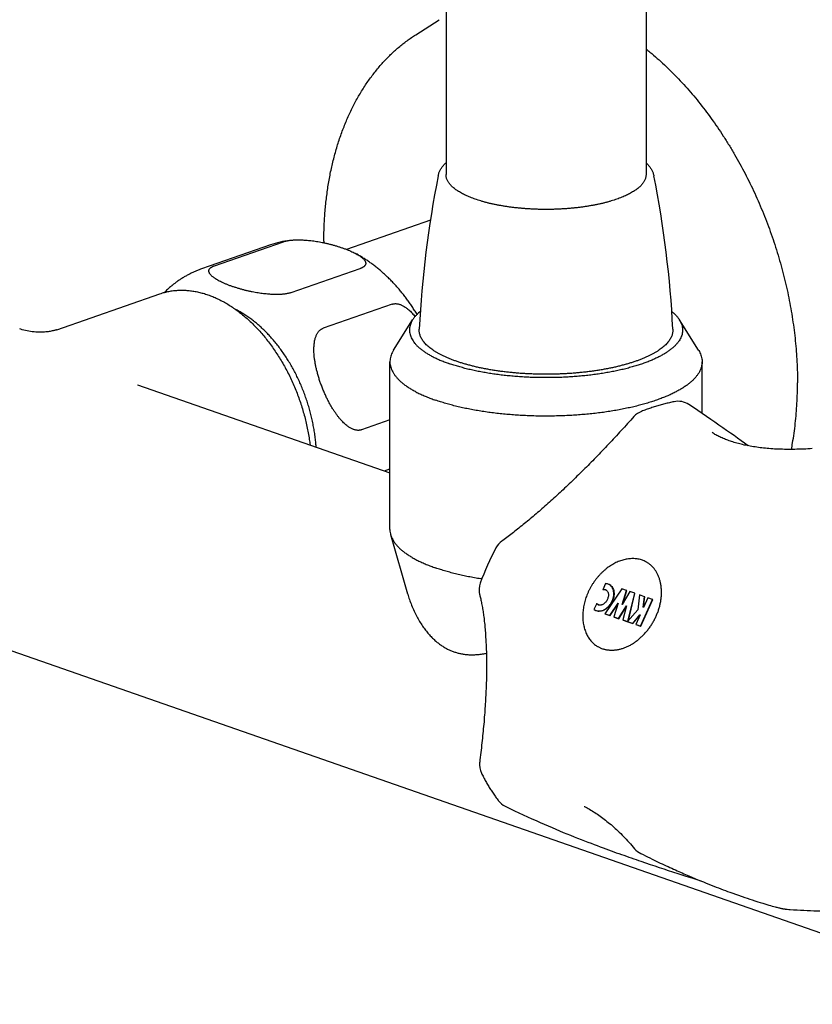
# Model space of a CAD drawing. Header units: millimetres. Extents: x 117 to 1320, y -43 to 1845.
# Tile 7 of 106: x 387 to 468, y -42 to 59. Entities that reach past the tile are written whole.
import ezdxf

# ---------------------------------------------------------------- set-up
doc = ezdxf.new("R2010")
doc.units = ezdxf.units.MM
doc.header["$LTSCALE"] = 65.395
doc.layers.get('0').update_dxf_attribs({"linetype": 'CONTINUOUS'})

msp = doc.modelspace()

# ---------------------------------------------------------------- linework, layer by layer
at = {"color": 7, "linetype": 'Continuous'}
for p, q in [((430.74, 291.47), (430.74, 42.86)), ((451.24, 291.47), (451.24, 42.86)), ((427.63, 57.19), (430.04, 58.73)), ((429.13, 38.18), (420.53, 35.19)), ((412.74, 35.65), (405.67, 33.18)), ((407, 33.51), (414.07, 35.97)), ((414.87, 30.76), (421.94, 33.23)), ((390.85, 26.96), (401.4, 30.64)), ((425.22, 29.57), (418.15, 27.11)), ((425.36, 24.87), (427.31, 27.97)), ((456.61, 24.87), (454.66, 27.97)), ((424.99, 6.49), (424.99, 23.68)), ((456.99, 18.37), (456.99, 23.68)), ((399.13, 21.31), (399.13, 21.32)), ((399.13, 21.31), (424.99, 12.3)), ((424.99, 17.71), (422.09, 16.7)), ((458, 16.42), (458.02, 16.41)), ((461.71, 15.06), (461.34, 15.32)), ((424.43, 12.49), (424.99, 12.69)), ((426.81, -0.13), (425.07, 5.93)), ((447.08, 0.93), (446.8, 0.31)), ((446.83, 0.29), (446.8, 0.31)), ((448.74, 0.4), (447.02, -2.15)), ((449.23, 0.23), (448.74, 0.4)), ((448.8, -1.2), (449.23, 0.23)), ((449.59, 0.11), (448.8, -1.2)), ((448.87, -1.09), (449.26, 0.22)), ((449.26, 0.22), (449.23, 0.23)), ((450.08, -0.06), (449.59, 0.11)), ((449.4, -2.82), (450.08, -0.06)), ((449.43, -2.84), (450.1, -0.08)), ((450.1, -0.08), (450.08, -0.06)), ((450.56, -0.23), (450.38, -1.74)), ((451.08, -0.41), (450.56, -0.23)), ((450.68, -3.42), (451.89, -0.7)), ((450.71, -3.44), (451.92, -0.71)), ((450.95, -1.49), (451.08, -0.41)), ((451.41, -0.53), (450.97, -1.5)), ((450.98, -1.48), (451.11, -0.43)), ((451.11, -0.43), (451.08, -0.41)), ((451.89, -0.7), (451.41, -0.53)), ((451.92, -0.71), (451.89, -0.7)), ((446.18, -1.09), (445.9, -1.72)), ((446.21, -1.11), (446.18, -1.09)), ((447.52, -2.32), (448.37, -1.06)), ((447.55, -2.34), (448.34, -1.16)), ((448.37, -1.06), (447.95, -2.47)), ((448.43, -2.64), (449.22, -1.35)), ((448.46, -2.66), (449.19, -1.46)), ((449.22, -1.35), (448.87, -2.79)), ((450.38, -1.74), (449.34, -2.96)), ((450.97, -1.5), (450.95, -1.49)), ((447.02, -2.15), (447.52, -2.32)), ((447.05, -2.17), (447.02, -2.15)), ((447.05, -2.17), (447.55, -2.34)), ((447.55, -2.34), (447.52, -2.32)), ((447.95, -2.47), (448.43, -2.64)), ((447.98, -2.49), (447.95, -2.47)), ((447.98, -2.49), (448.46, -2.66)), ((448.46, -2.66), (448.43, -2.64)), ((448.87, -2.79), (449.34, -2.96)), ((448.9, -2.81), (448.87, -2.79)), ((448.9, -2.81), (449.37, -2.98)), ((449.34, -2.96), (449.4, -2.82)), ((449.34, -2.96), (449.87, -3.14)), ((449.37, -2.98), (449.34, -2.96)), ((449.37, -2.98), (449.34, -2.96)), ((449.37, -2.98), (449.89, -3.16)), ((449.43, -2.84), (449.4, -2.82)), ((449.41, -2.88), (449.43, -2.84)), ((449.87, -3.14), (450.6, -2.27)), ((449.89, -3.16), (450.61, -2.31)), ((450.63, -2.28), (450.19, -3.26)), ((450.6, -2.27), (450.63, -2.28)), ((450.62, -2.29), (450.6, -2.27)), ((449.89, -3.16), (449.87, -3.14)), ((450.19, -3.26), (450.68, -3.42)), ((450.22, -3.27), (450.19, -3.26)), ((450.22, -3.27), (450.71, -3.44)), ((450.71, -3.44), (450.68, -3.42)), ((381.96, -4.47), (490.14, -42.18)), ((451.19, -27.68), (451.67, -27.85)), ((451.67, -27.85), (452.14, -28)), ((452.14, -28), (452.6, -28.16)), ((452.6, -28.16), (453.06, -28.31)), ((453.06, -28.31), (453.5, -28.46)), ((453.5, -28.46), (453.94, -28.6)), ((453.94, -28.6), (454.59, -28.81)), ((454.59, -28.81), (455.22, -29.01)), ((455.22, -29.01), (456.02, -29.27)), ((455.93, -29.15), (456.24, -29.28)), ((456.02, -29.27), (456.84, -29.53)), ((456.24, -29.28), (456.54, -29.41)), ((456.54, -29.41), (456.83, -29.53)), ((456.83, -29.53), (457.12, -29.64)), ((457.12, -29.64), (457.4, -29.76)), ((457.4, -29.76), (457.67, -29.86)), ((457.67, -29.86), (457.93, -29.97)), ((457.93, -29.97), (458.18, -30.07)), ((458.18, -30.07), (458.43, -30.17)), ((458.43, -30.17), (458.68, -30.26)), ((458.68, -30.26), (458.91, -30.35)), ((458.91, -30.35), (459.15, -30.44)), ((459.15, -30.44), (459.37, -30.52)), ((459.37, -30.52), (459.59, -30.61)), ((459.59, -30.61), (459.81, -30.69)), ((459.81, -30.69), (460.12, -30.8)), ((460.12, -30.8), (460.42, -30.91)), ((460.42, -30.91), (460.71, -31.01)), ((460.71, -31.01), (461, -31.11)), ((461.36, -31.23), (461.62, -31.32)), ((461.62, -31.32), (461.86, -31.4)), ((461.86, -31.4), (462.1, -31.48)), ((462.1, -31.48), (462.4, -31.58)), ((462.4, -31.58), (462.69, -31.67)), ((462.69, -31.67), (462.95, -31.75)), ((462.95, -31.75), (463.2, -31.82)), ((463.2, -31.82), (463.42, -31.89)), ((463.42, -31.89), (463.63, -31.96)), ((463.63, -31.96), (463.83, -32.01)), ((463.83, -32.01), (464.01, -32.06)), ((464.01, -32.06), (464.18, -32.11)), ((464.18, -32.11), (464.33, -32.15)), ((464.33, -32.15), (464.47, -32.19)), ((464.47, -32.19), (464.57, -32.21)), ((464.57, -32.21), (464.66, -32.24)), ((464.66, -32.24), (464.75, -32.26)), ((464.75, -32.26), (464.84, -32.28)), ((464.84, -32.28), (464.92, -32.3)), ((464.92, -32.3), (464.99, -32.32)), ((464.99, -32.32), (465.06, -32.33)), ((465.06, -32.33), (465.12, -32.35)), ((465.12, -32.35), (465.16, -32.35)), ((465.16, -32.35), (465.2, -32.36)), ((465.2, -32.36), (465.24, -32.37)), ((465.24, -32.37), (465.27, -32.38)), ((465.27, -32.38), (465.31, -32.38)), ((465.31, -32.38), (465.34, -32.39)), ((465.34, -32.39), (465.38, -32.4)), ((465.38, -32.4), (465.41, -32.4)), ((465.41, -32.4), (465.44, -32.41)), ((465.44, -32.41), (465.48, -32.41)), ((465.48, -32.41), (465.51, -32.42))]:
    msp.add_line(p, q, dxfattribs=at)
for points in [[(390.85, 26.96), (390.81, 26.94), (390.75, 26.92), (390.69, 26.91), (390.62, 26.89), (390.54, 26.87), (390.46, 26.85), (390.37, 26.83), (390.28, 26.81), (390.18, 26.79), (390.07, 26.77), (389.96, 26.75), (389.84, 26.74), (389.72, 26.73), (389.59, 26.72), (389.45, 26.71), (389.31, 26.7), (389.16, 26.7), (389.01, 26.7), (388.85, 26.71), (388.68, 26.72), (388.51, 26.73), (388.33, 26.75), (388.15, 26.77), (387.97, 26.8), (387.8, 26.84), (387.62, 26.88), (387.46, 26.92), (387.31, 26.96), (387.17, 27.01), (387.04, 27.05)], [(461.34, 15.32), (460.99, 15.58), (460.62, 15.84), (460.26, 16.1), (459.88, 16.36), (459.49, 16.64), (459.1, 16.91), (458.7, 17.19), (458.29, 17.47), (457.87, 17.76), (457.44, 18.06), (457, 18.36), (456.55, 18.66), (456.09, 18.97), (455.62, 19.29)], [(450, 18.06), (449.68, 17.7), (449.52, 17.52), (449.35, 17.34), (449.19, 17.16), (449.02, 16.98), (448.86, 16.8), (448.7, 16.62), (448.53, 16.45), (448.37, 16.27), (448.21, 16.09), (448.04, 15.92), (447.88, 15.74), (447.72, 15.57), (447.56, 15.39), (447.39, 15.22), (447.23, 15.05), (447.07, 14.88), (446.9, 14.71), (446.74, 14.54), (446.58, 14.37), (446.42, 14.2), (446.26, 14.03), (446.09, 13.87), (445.93, 13.7), (445.77, 13.53), (445.61, 13.37), (445.45, 13.21), (445.29, 13.04), (445.12, 12.88), (444.96, 12.72), (444.8, 12.56), (444.64, 12.4), (444.48, 12.24), (444.32, 12.09), (444.16, 11.93), (444, 11.77), (443.84, 11.62), (443.69, 11.47), (443.53, 11.31), (443.37, 11.16), (443.21, 11.01), (443.05, 10.86), (442.89, 10.71), (442.74, 10.56), (442.58, 10.42), (442.42, 10.27), (442.27, 10.13), (442.11, 9.98), (441.95, 9.84), (441.8, 9.7), (441.64, 9.56), (441.49, 9.42), (441.33, 9.28), (441.18, 9.14), (441.03, 9), (440.87, 8.87), (440.72, 8.73), (440.57, 8.6), (440.42, 8.47), (440.27, 8.34), (440.12, 8.21), (439.97, 8.08), (439.82, 7.95), (439.67, 7.83), (439.52, 7.7), (439.37, 7.58), (439.22, 7.45), (439.08, 7.33), (438.93, 7.21), (438.79, 7.09), (438.64, 6.98), (438.5, 6.86), (438.35, 6.74), (438.21, 6.63), (438.07, 6.52), (437.93, 6.41), (437.79, 6.3), (437.65, 6.19), (437.51, 6.08), (437.37, 5.97), (437.24, 5.87), (437.1, 5.77), (436.97, 5.67), (436.83, 5.57), (436.7, 5.47), (436.57, 5.37), (436.45, 5.28)], [(468.28, 14.77), (468.06, 14.75), (467.83, 14.74), (467.6, 14.73), (467.37, 14.72), (467.14, 14.71), (466.92, 14.7), (466.7, 14.7), (466.48, 14.69), (466.26, 14.69), (466.05, 14.69), (465.84, 14.69), (465.63, 14.69), (465.42, 14.69), (465.21, 14.7), (465.01, 14.7), (464.81, 14.71), (464.61, 14.72), (464.42, 14.73), (464.22, 14.74), (464.03, 14.76), (463.84, 14.77), (463.66, 14.79), (463.47, 14.8), (463.29, 14.82), (463.11, 14.84), (462.94, 14.86), (462.76, 14.89), (462.59, 14.91), (462.42, 14.94), (462.25, 14.96), (462.09, 14.99), (461.92, 15.02), (461.76, 15.05), (461.6, 15.08), (461.45, 15.11), (461.29, 15.14), (461.14, 15.18), (460.99, 15.21), (460.85, 15.25), (460.7, 15.29), (460.56, 15.33), (460.42, 15.37), (460.28, 15.41), (460.15, 15.45), (460.01, 15.49), (459.88, 15.53), (459.76, 15.58), (459.63, 15.62), (459.51, 15.67), (459.39, 15.72), (459.27, 15.77), (459.15, 15.81), (459.04, 15.86), (458.92, 15.91), (458.81, 15.97), (458.71, 16.02), (458.6, 16.07), (458.5, 16.12), (458.4, 16.18), (458.3, 16.23), (458.21, 16.29), (458.11, 16.35), (458.02, 16.41)], [(434.19, -0.21), (434.21, -0.31), (434.24, -0.41), (434.26, -0.52), (434.29, -0.64), (434.32, -0.75), (434.34, -0.87), (434.37, -0.99), (434.39, -1.11), (434.41, -1.24), (434.44, -1.37), (434.46, -1.5), (434.48, -1.63), (434.5, -1.77), (434.53, -1.91), (434.55, -2.05), (434.57, -2.19), (434.59, -2.33), (434.61, -2.48), (434.63, -2.63), (434.64, -2.78), (434.66, -2.94), (434.68, -3.09), (434.7, -3.25), (434.71, -3.41), (434.73, -3.57), (434.74, -3.74), (434.76, -3.9), (434.77, -4.07), (434.78, -4.24), (434.79, -4.41), (434.8, -4.58), (434.82, -4.76), (434.82, -4.93), (434.83, -5.11), (434.84, -5.29), (434.85, -5.47), (434.86, -5.66), (434.86, -5.84), (434.87, -6.03), (434.87, -6.22), (434.88, -6.4), (434.88, -6.6), (434.89, -6.79), (434.89, -6.98), (434.89, -7.18), (434.89, -7.38), (434.89, -7.57), (434.89, -7.78), (434.89, -7.98), (434.88, -8.18), (434.88, -8.38), (434.88, -8.59), (434.87, -8.8), (434.87, -9.01), (434.86, -9.22), (434.85, -9.43), (434.85, -9.64), (434.84, -9.86), (434.83, -10.07), (434.82, -10.29), (434.81, -10.51), (434.8, -10.73), (434.79, -10.95), (434.77, -11.17), (434.76, -11.4), (434.75, -11.62), (434.73, -11.85), (434.72, -12.07), (434.7, -12.3), (434.68, -12.53), (434.66, -12.76), (434.64, -13), (434.63, -13.23), (434.6, -13.46), (434.58, -13.7), (434.56, -13.94), (434.54, -14.18), (434.52, -14.42), (434.49, -14.66), (434.47, -14.9), (434.44, -15.14), (434.42, -15.39), (434.39, -15.63), (434.36, -15.88), (434.33, -16.12), (434.31, -16.37), (434.28, -16.62), (434.25, -16.87), (434.21, -17.12), (434.19, -17.36)], [(436.81, -21.89), (437.28, -22.12), (437.75, -22.34), (438.21, -22.56), (438.66, -22.77), (439.1, -22.98), (439.54, -23.17), (439.97, -23.36), (440.39, -23.55), (440.8, -23.73), (441.2, -23.9), (441.6, -24.07), (441.99, -24.24), (442.38, -24.4), (442.76, -24.56), (443.13, -24.71), (443.5, -24.86), (443.87, -25), (444.23, -25.15), (444.58, -25.29), (444.93, -25.42), (445.27, -25.56), (445.61, -25.68), (445.93, -25.8), (446.24, -25.92), (446.54, -26.03), (446.83, -26.14), (447.11, -26.25), (447.39, -26.35), (447.66, -26.45), (447.93, -26.54), (448.19, -26.64), (448.45, -26.73), (448.71, -26.82), (448.96, -26.91), (449.22, -27), (449.47, -27.09), (449.72, -27.18), (449.97, -27.27), (450.22, -27.35), (450.46, -27.44), (450.71, -27.52), (451.19, -27.68)], [(444.91, -21.9), (444.92, -21.9), (445.06, -21.97), (445.19, -22.04), (445.32, -22.12), (445.46, -22.19), (445.59, -22.27), (445.72, -22.35), (445.86, -22.44), (445.99, -22.52), (446.13, -22.61), (446.26, -22.71), (446.4, -22.8), (446.54, -22.9), (446.67, -23), (446.81, -23.1), (446.95, -23.21), (447.09, -23.31), (447.23, -23.43), (447.37, -23.54), (447.51, -23.66), (447.65, -23.77), (447.79, -23.9), (447.93, -24.02), (448.07, -24.15), (448.21, -24.28), (448.35, -24.41), (448.49, -24.55), (448.64, -24.69), (448.78, -24.83), (448.92, -24.98), (449.07, -25.12), (449.21, -25.27), (449.35, -25.43), (449.5, -25.59), (449.64, -25.75), (449.79, -25.91), (449.93, -26.08), (450.07, -26.23)], [(450.7, -26.73), (450.93, -26.84), (451.17, -26.96), (451.4, -27.07), (451.62, -27.18), (451.85, -27.29), (452.07, -27.4), (452.28, -27.5), (452.49, -27.6), (452.7, -27.7), (452.9, -27.79), (453.11, -27.89), (453.3, -27.98), (453.5, -28.07), (453.69, -28.16), (453.88, -28.24), (454.06, -28.33), (454.25, -28.41), (454.43, -28.49), (454.6, -28.57), (454.78, -28.65), (454.95, -28.72), (455.12, -28.8), (455.29, -28.87), (455.45, -28.94), (455.61, -29.01), (455.93, -29.15)], [(461, -31.11), (461.09, -31.14), (461.36, -31.23)], [(465.51, -32.42), (465.52, -32.42), (465.54, -32.42), (465.56, -32.42), (465.57, -32.43), (465.59, -32.43), (465.61, -32.43), (465.63, -32.43), (465.64, -32.43), (465.66, -32.44), (465.68, -32.44), (465.69, -32.44), (465.71, -32.44)]]:
    msp.add_lwpolyline(points, dxfattribs=at)
for centre, radius, start, end in [((534.6, 21.8), 106.73, 168.6856, 177.2088), ((347.38, 21.8), 106.73, 2.7912, 11.3144), ((415.99, 26.31), 9.88, 97.266, 109.2013), ((457.39, 36.03), 39.18, 180.0001, 180.2372), ((454.51, 17.62), 2, 56.4631, 101.587), ((451.49, 16.72), 2, 111.1362, 138.1311), ((437.63, 3.67), 2, 126.2203, 152.4925), ((464.64, -10.41), 32.46, 152.4763, 159.438), ((449.95, 0.73), 2.76, 60.2978, 60.995), ((436.12, 0.29), 2, 159.4591, 194.4627), ((446.98, -0.08), 0.388, 63.1901, 66.7569), ((446.39, -1.09), 0.793, 232.0203, 239.8602), ((446.54, -0.91), 0.388, 233.2918, 236.8828), ((446.52, -0.89), 0.389, 239.8926, 243.9943), ((447.71, -3.15), 2.76, 238.8145, 239.5086), ((436.17, -17.61), 2, 172.8128, 206.0144), ((437.69, -20.09), 2, 217.2405, 243.7755), ((451.59, -24.94), 2, 220.3842, 243.5191)]:
    msp.add_arc(centre, radius, start, end, dxfattribs=at)
for points, knots in [([(418.22, 36.03), (418.22, 36.27), (418.22, 36.76), (418.24, 37.49), (418.28, 38.22), (418.33, 38.94), (418.39, 39.66), (418.47, 40.37), (418.56, 41.07), (418.66, 41.76), (418.78, 42.45), (418.91, 43.13), (419.06, 43.8), (419.22, 44.46), (419.39, 45.11), (419.58, 45.75), (419.78, 46.38), (419.99, 47), (420.22, 47.61), (420.46, 48.21), (420.71, 48.8), (420.98, 49.37), (421.25, 49.93), (421.54, 50.48), (421.84, 51.01), (422.16, 51.53), (422.48, 52.04), (422.82, 52.53), (423.17, 53), (423.53, 53.46), (423.89, 53.91), (424.27, 54.34), (424.66, 54.75), (425.06, 55.15), (425.46, 55.53), (425.88, 55.9), (426.3, 56.24), (426.74, 56.57), (427.18, 56.89), (427.48, 57.09), (427.63, 57.19)], [0, 0, 0, 0, 0.736245, 1.468203, 2.195291, 2.917891, 3.635451, 4.348263, 5.055749, 5.758162, 6.455018, 7.146524, 7.832275, 8.512413, 9.186641, 9.855022, 10.517382, 11.17369, 11.823915, 12.467918, 13.105831, 13.737394, 14.362922, 14.98202, 15.595208, 16.201947, 16.802979, 17.397616, 17.986747, 18.56979, 19.147509, 19.719593, 20.286601, 20.84853, 21.405729, 21.958488, 22.506973, 23.051742, 23.592814, 24.130894, 24.130894, 24.130894, 24.130894]), ([(451.24, 55.74), (451.37, 55.63), (451.76, 55.31), (452.39, 54.77), (453.13, 54.09), (453.86, 53.39), (454.57, 52.66), (455.28, 51.9), (455.96, 51.11), (456.64, 50.3), (457.29, 49.46), (457.93, 48.6), (458.56, 47.71), (459.16, 46.8), (459.75, 45.87), (460.32, 44.92), (460.86, 43.95), (461.39, 42.97), (461.89, 41.97), (462.38, 40.95), (462.84, 39.92), (463.27, 38.87), (463.69, 37.82), (464.07, 36.75), (464.44, 35.68), (464.78, 34.6), (465.09, 33.51), (465.38, 32.42), (465.64, 31.32), (465.87, 30.22), (466.08, 29.12), (466.26, 28.02), (466.42, 26.93), (466.54, 25.83), (466.64, 24.74), (466.71, 23.66), (466.75, 22.58), (466.76, 21.87), (466.76, 21.51)], [0, 0, 0, 0, 0.520179, 1.506728, 2.505735, 3.516698, 4.539802, 5.574069, 6.619268, 7.675134, 8.740557, 9.815556, 10.899356, 11.990938, 13.090345, 14.196427, 15.308428, 16.426163, 17.54826, 18.674383, 19.803868, 20.93539, 22.068867, 23.203219, 24.337362, 25.471208, 26.603418, 27.733311, 28.86053, 29.983674, 31.102526, 32.216295, 33.32378, 34.424986, 35.518834, 36.604486, 37.68191, 38.74991, 38.74991, 38.74991, 38.74991]), ([(429.94, 42.74), (429.95, 42.79), (429.97, 42.88), (430.01, 43.02), (430.07, 43.16), (430.14, 43.3), (430.22, 43.44), (430.31, 43.58), (430.41, 43.71), (430.53, 43.85), (430.64, 43.96), (430.71, 44.03), (430.74, 44.05)], [0, 0, 0, 0, 0.140357, 0.284423, 0.43309, 0.587257, 0.747719, 0.915089, 1.089765, 1.271919, 1.46153, 1.559224, 1.559224, 1.559224, 1.559224]), ([(451.24, 44.05), (451.26, 44.03), (451.33, 43.96), (451.44, 43.85), (451.56, 43.71), (451.66, 43.58), (451.76, 43.44), (451.84, 43.3), (451.91, 43.16), (451.96, 43.02), (452.01, 42.88), (452.03, 42.79), (452.04, 42.74)], [0, 0, 0, 0, 0.09925, 0.288133, 0.469775, 0.643334, 0.809867, 0.970316, 1.124826, 1.273994, 1.418673, 1.559202, 1.559202, 1.559202, 1.559202]), ([(448.23, 40.33), (448.14, 40.3), (447.96, 40.24), (447.67, 40.15), (447.38, 40.06), (447.07, 39.98), (446.76, 39.9), (446.44, 39.83), (446.11, 39.76), (445.77, 39.7), (445.43, 39.64), (445.08, 39.58), (444.73, 39.53), (444.37, 39.48), (444.01, 39.44), (443.64, 39.41), (443.27, 39.37), (442.89, 39.35), (442.51, 39.32), (442.13, 39.31), (441.75, 39.29), (441.37, 39.29), (440.99, 39.28), (440.6, 39.29), (440.22, 39.29), (439.84, 39.31), (439.46, 39.32), (439.08, 39.35), (438.71, 39.37), (438.33, 39.41), (437.97, 39.44), (437.6, 39.48), (437.24, 39.53), (436.89, 39.58), (436.54, 39.64), (436.2, 39.7), (435.86, 39.76), (435.54, 39.83), (435.21, 39.9), (434.9, 39.98), (434.6, 40.06), (434.3, 40.15), (434.02, 40.24), (433.74, 40.33), (433.48, 40.43), (433.22, 40.52), (432.98, 40.63), (432.74, 40.73), (432.52, 40.84), (432.31, 40.95), (432.11, 41.07), (431.93, 41.18), (431.75, 41.3), (431.59, 41.43), (431.45, 41.55), (431.31, 41.67), (431.19, 41.8), (431.09, 41.93), (430.99, 42.06), (430.91, 42.19), (430.85, 42.32), (430.8, 42.46), (430.76, 42.59), (430.74, 42.72), (430.74, 42.81), (430.74, 42.86)], [0, 0, 0, 0, 0.291221, 0.590592, 0.897831, 1.212635, 1.534681, 1.863629, 2.199121, 2.540787, 2.88824, 3.241081, 3.598901, 3.96128, 4.327787, 4.697985, 5.071428, 5.447665, 5.826238, 6.206685, 6.588541, 6.971338, 7.354606, 7.737874, 8.120671, 8.502527, 8.882975, 9.261548, 9.637784, 10.011228, 10.381426, 10.747933, 11.110311, 11.468131, 11.820973, 12.168425, 12.510091, 12.845584, 13.174532, 13.496578, 13.811381, 14.11862, 14.417991, 14.709212, 14.992025, 15.266197, 15.531521, 15.787825, 16.034967, 16.272846, 16.501401, 16.720621, 16.930549, 17.131287, 17.32301, 17.505971, 17.680514, 17.847087, 18.00625, 18.158693, 18.305238, 18.446846, 18.584609, 18.719736, 18.853522, 18.853522, 18.853522, 18.853522]), ([(451.24, 42.86), (451.24, 42.81), (451.23, 42.72), (451.21, 42.59), (451.17, 42.46), (451.12, 42.32), (451.06, 42.19), (450.98, 42.06), (450.89, 41.93), (450.78, 41.8), (450.66, 41.67), (450.53, 41.55), (450.38, 41.43), (450.22, 41.3), (450.05, 41.18), (449.86, 41.07), (449.66, 40.95), (449.45, 40.84), (449.23, 40.73), (449, 40.63), (448.75, 40.52), (448.5, 40.43), (448.32, 40.36), (448.23, 40.33)], [0, 0, 0, 0, 0.133786, 0.268913, 0.406676, 0.548284, 0.694829, 0.847272, 1.006435, 1.173008, 1.347551, 1.530512, 1.722235, 1.922973, 2.132901, 2.352121, 2.580676, 2.818555, 3.065697, 3.322001, 3.587325, 3.861497, 4.14431, 4.14431, 4.14431, 4.14431]), ([(414.07, 35.97), (414.1, 35.98), (414.16, 36), (414.26, 36.03), (414.37, 36.06), (414.48, 36.08), (414.61, 36.1), (414.69, 36.11), (414.74, 36.12), (414.74, 36.12)], [0, 0, 0, 0, 0.097871, 0.2016447, 0.3115355, 0.4279165, 0.5517915, 0.6835657, 0.6884648, 0.6884648, 0.6884648, 0.6884648]), ([(414.74, 36.12), (414.78, 36.12), (414.88, 36.13), (415.03, 36.15), (415.18, 36.16), (415.35, 36.16), (415.54, 36.17), (415.73, 36.17), (415.94, 36.16), (416.16, 36.15), (416.39, 36.14), (416.64, 36.11), (416.9, 36.09), (417.18, 36.05), (417.46, 36.01), (417.76, 35.96), (418.06, 35.9), (418.38, 35.83), (418.7, 35.76), (419.02, 35.68), (419.34, 35.59), (419.66, 35.49), (419.97, 35.39), (420.27, 35.29), (420.56, 35.18), (420.84, 35.07), (421.09, 34.95), (421.32, 34.85), (421.46, 34.77), (421.53, 34.74)], [0, 0, 0, 0, 0.134981, 0.283978, 0.443029, 0.612574, 0.793585, 0.987247, 1.194046, 1.414799, 1.649893, 1.899019, 2.16223, 2.438748, 2.727746, 3.028633, 3.340232, 3.661285, 3.989543, 4.322775, 4.658009, 4.992118, 5.32182, 5.64348, 5.954001, 6.250178, 6.529543, 6.790124, 7.008368, 7.008368, 7.008368, 7.008368]), ([(427.77, 28.53), (427.74, 28.57), (427.64, 28.74), (427.45, 29.04), (427.19, 29.43), (426.93, 29.81), (426.65, 30.19), (426.37, 30.56), (426.08, 30.92), (425.78, 31.27), (425.47, 31.61), (425.16, 31.94), (424.84, 32.26), (424.51, 32.57), (424.18, 32.87), (423.84, 33.16), (423.5, 33.44), (423.15, 33.7), (422.8, 33.95), (422.44, 34.19), (422.08, 34.42), (421.78, 34.6), (421.59, 34.7), (421.53, 34.74)], [0, 0, 0, 0, 0.129069, 0.598388, 1.067324, 1.53586, 2.001865, 2.465591, 2.928732, 3.390857, 3.847616, 4.303511, 4.75841, 5.208775, 5.655226, 6.100255, 6.543698, 6.978368, 7.411065, 7.841739, 8.267834, 8.686051, 8.905202, 8.905202, 8.905202, 8.905202]), ([(421.53, 34.74), (421.53, 34.73), (421.6, 34.69), (421.73, 34.62), (421.9, 34.52), (422.04, 34.41), (422.17, 34.31), (422.27, 34.22), (422.35, 34.13), (422.41, 34.04), (422.46, 33.96), (422.49, 33.88), (422.51, 33.81), (422.51, 33.74), (422.5, 33.67), (422.48, 33.61), (422.45, 33.56), (422.41, 33.5), (422.36, 33.46), (422.31, 33.41), (422.25, 33.37), (422.18, 33.33), (422.11, 33.29), (422.03, 33.26), (421.97, 33.24), (421.94, 33.23)], [0, 0, 0, 0, 0.022077, 0.241529, 0.439794, 0.617448, 0.775305, 0.914682, 1.036946, 1.143715, 1.23715, 1.319406, 1.392992, 1.460526, 1.524335, 1.586678, 1.64936, 1.713567, 1.780336, 1.850534, 1.924457, 2.00235, 2.084855, 2.172249, 2.264679, 2.264679, 2.264679, 2.264679]), ([(414.87, 30.76), (414.84, 30.75), (414.78, 30.73), (414.68, 30.7), (414.57, 30.68), (414.46, 30.65), (414.33, 30.63), (414.2, 30.61), (414.06, 30.6), (413.91, 30.58), (413.76, 30.57), (413.59, 30.57), (413.4, 30.56), (413.21, 30.56), (413, 30.57), (412.78, 30.58), (412.55, 30.6), (412.3, 30.62), (412.04, 30.65), (411.76, 30.68), (411.48, 30.72), (411.18, 30.77), (410.88, 30.83), (410.56, 30.9), (410.24, 30.97), (409.92, 31.05), (409.6, 31.14), (409.28, 31.24), (408.97, 31.34), (408.67, 31.44), (408.38, 31.55), (408.1, 31.66), (407.85, 31.78), (407.61, 31.89), (407.4, 32), (407.21, 32.11), (407.04, 32.22), (406.9, 32.32), (406.77, 32.42), (406.67, 32.51), (406.59, 32.61), (406.53, 32.69), (406.48, 32.77), (406.45, 32.85), (406.43, 32.93), (406.43, 32.99), (406.44, 33.06), (406.46, 33.12), (406.49, 33.17), (406.53, 33.23), (406.58, 33.27), (406.63, 33.32), (406.69, 33.36), (406.76, 33.4), (406.83, 33.44), (406.91, 33.47), (406.97, 33.5), (407, 33.51)], [0, 0, 0, 0, 0.09787, 0.201643, 0.311534, 0.427915, 0.55179, 0.683564, 0.823444, 0.972441, 1.131493, 1.301037, 1.482049, 1.675711, 1.88251, 2.103261, 2.338354, 2.587478, 2.850687, 3.127206, 3.416203, 3.71709, 4.028688, 4.349741, 4.678, 5.011232, 5.346469, 5.680579, 6.010283, 6.331945, 6.642467, 6.938646, 7.218012, 7.478593, 7.718911, 7.938363, 8.136628, 8.314281, 8.472138, 8.611513, 8.733777, 8.840545, 8.933979, 9.016235, 9.089821, 9.157355, 9.221164, 9.283508, 9.346189, 9.410397, 9.477166, 9.547364, 9.621287, 9.69918, 9.781685, 9.869079, 9.961507, 9.961507, 9.961507, 9.961507]), ([(405.67, 33.18), (405.56, 33.14), (405.34, 33.06), (405.01, 32.93), (404.69, 32.78), (404.37, 32.62), (404.06, 32.45), (403.75, 32.27), (403.44, 32.08), (403.15, 31.87), (402.88, 31.67), (402.71, 31.54), (402.63, 31.48)], [0, 0, 0, 0, 0.352645, 0.705603, 1.059432, 1.414324, 1.769894, 2.128027, 2.48719, 2.848678, 3.212774, 3.499579, 3.499579, 3.499579, 3.499579]), ([(402.63, 31.48), (402.63, 31.47), (402.58, 31.43), (402.48, 31.35), (402.33, 31.22), (402.18, 31.08), (402.03, 30.93), (401.94, 30.83), (401.89, 30.79)], [0, 0, 0, 0, 0.019666, 0.200464, 0.394122, 0.601182, 0.822512, 1.014182, 1.014182, 1.014182, 1.014182]), ([(401.4, 30.64), (401.49, 30.67), (401.73, 30.74), (402.11, 30.85), (402.56, 30.93), (403.02, 30.99), (403.48, 31.01), (403.95, 31.01), (404.42, 30.97), (404.9, 30.91), (405.38, 30.81), (405.86, 30.69), (406.18, 30.59), (406.34, 30.53)], [0, 0, 0, 0, 0.287131, 0.740557, 1.195793, 1.654266, 2.11679, 2.584701, 3.058676, 3.539855, 4.028789, 4.52634, 5.032966, 5.032966, 5.032966, 5.032966]), ([(406.34, 30.53), (406.5, 30.47), (406.83, 30.35), (407.31, 30.14), (407.79, 29.9), (408.26, 29.63), (408.74, 29.34), (409.21, 29.01), (409.67, 28.67), (410.12, 28.29), (410.57, 27.89), (411.01, 27.47), (411.44, 27.03), (411.85, 26.56), (412.26, 26.08), (412.65, 25.57), (413.04, 25.04), (413.4, 24.5), (413.76, 23.94), (414.09, 23.37), (414.42, 22.78), (414.72, 22.17), (415.01, 21.56), (415.28, 20.93), (415.53, 20.3), (415.76, 19.66), (415.97, 19.01), (416.16, 18.36), (416.34, 17.7), (416.49, 17.04), (416.62, 16.38), (416.72, 15.75), (416.78, 15.34), (416.8, 15.15)], [0, 0, 0, 0, 0.516214, 1.042427, 1.578782, 2.125652, 2.682851, 3.250681, 3.828701, 4.417107, 5.015278, 5.623261, 6.240346, 6.866383, 7.500662, 8.142779, 8.792117, 9.447975, 10.109876, 10.776865, 11.448561, 12.123842, 12.802369, 13.482937, 14.165194, 14.847944, 15.530756, 16.212538, 16.892722, 17.570405, 18.244827, 18.915336, 19.477888, 19.477888, 19.477888, 19.477888]), ([(425.22, 29.57), (425.25, 29.58), (425.31, 29.6), (425.41, 29.62), (425.51, 29.63), (425.61, 29.63), (425.72, 29.62), (425.83, 29.6), (425.95, 29.57), (426.07, 29.53), (426.19, 29.48), (426.33, 29.41), (426.47, 29.33), (426.61, 29.23), (426.76, 29.12), (426.92, 28.99), (427.09, 28.84), (427.26, 28.66), (427.42, 28.48), (427.52, 28.36), (427.56, 28.31)], [0, 0, 0, 0, 0.095363, 0.192108, 0.291111, 0.393371, 0.500408, 0.6132, 0.732553, 0.859963, 0.996897, 1.144421, 1.304095, 1.47775, 1.666666, 1.872476, 2.096508, 2.339448, 2.602346, 2.814584, 2.814584, 2.814584, 2.814584]), ([(417.42, 14.94), (417.41, 15.12), (417.38, 15.48), (417.32, 16.03), (417.24, 16.59), (417.14, 17.15), (417.02, 17.71), (416.89, 18.27), (416.75, 18.82), (416.58, 19.37), (416.4, 19.92), (416.2, 20.46), (415.99, 21), (415.77, 21.53), (415.53, 22.05), (415.27, 22.56), (415, 23.06), (414.72, 23.55), (414.42, 24.02), (414.12, 24.49), (413.8, 24.94), (413.47, 25.37), (413.13, 25.79), (412.78, 26.19), (412.43, 26.58), (412.06, 26.94), (411.69, 27.29), (411.31, 27.62), (410.92, 27.93), (410.53, 28.21), (410.13, 28.48), (409.73, 28.73), (409.42, 28.9), (409.24, 28.99), (409.2, 29.01)], [0, 0, 0, 0, 0.537689, 1.097107, 1.660731, 2.228006, 2.798358, 3.371202, 3.945938, 4.521961, 5.098659, 5.675416, 6.251618, 6.82665, 7.399907, 7.970787, 8.538702, 9.103076, 9.66335, 10.218983, 10.769458, 11.314282, 11.852991, 12.38515, 12.910362, 13.428266, 13.938542, 14.440916, 14.935162, 15.421106, 15.89863, 16.367675, 16.828245, 16.970154, 16.970154, 16.970154, 16.970154]), ([(428.09, 28.83), (428.04, 28.78), (427.91, 28.67), (427.71, 28.48), (427.52, 28.27), (427.39, 28.09), (427.33, 27.99), (427.31, 27.97)], [0, 0, 0, 0, 0.213047, 0.518206, 0.806353, 1.078491, 1.161393, 1.161393, 1.161393, 1.161393]), ([(453.88, 28.83), (453.93, 28.78), (454.07, 28.67), (454.26, 28.48), (454.45, 28.27), (454.58, 28.09), (454.65, 27.99), (454.66, 27.97)], [0, 0, 0, 0, 0.213055, 0.518214, 0.806361, 1.078498, 1.161401, 1.161401, 1.161401, 1.161401]), ([(427.31, 27.97), (427.28, 27.92), (427.21, 27.8), (427.12, 27.6), (427.04, 27.38), (427, 27.15), (426.98, 26.92), (427, 26.7), (427.04, 26.47), (427.12, 26.24), (427.22, 26.02), (427.36, 25.8), (427.52, 25.58), (427.71, 25.37), (427.93, 25.15), (428.18, 24.95), (428.46, 24.74), (428.76, 24.54), (429.09, 24.35), (429.44, 24.16), (429.82, 23.98), (430.22, 23.8), (430.65, 23.63), (430.94, 23.53), (431.09, 23.47)], [0, 0, 0, 0, 0.174879, 0.420605, 0.656661, 0.885862, 1.111788, 1.337714, 1.566914, 1.80297, 2.048697, 2.306407, 2.578544, 2.866692, 3.171851, 3.495339, 3.837769, 4.199185, 4.580155, 4.980725, 5.400318, 5.838998, 6.296517, 6.771883, 6.771883, 6.771883, 6.771883]), ([(454.66, 27.97), (454.69, 27.92), (454.76, 27.8), (454.86, 27.6), (454.93, 27.38), (454.98, 27.15), (454.99, 26.92), (454.98, 26.7), (454.93, 26.47), (454.86, 26.24), (454.75, 26.02), (454.62, 25.8), (454.45, 25.58), (454.26, 25.37), (454.04, 25.15), (453.79, 24.95), (453.52, 24.74), (453.21, 24.54), (452.89, 24.35), (452.53, 24.16), (452.15, 23.98), (451.75, 23.8), (451.33, 23.63), (450.88, 23.47), (450.41, 23.31), (449.93, 23.17), (449.42, 23.03), (448.89, 22.89), (448.35, 22.77), (447.8, 22.66), (447.22, 22.55), (446.64, 22.46), (446.04, 22.37), (445.43, 22.29), (444.82, 22.23), (444.19, 22.17), (443.56, 22.12), (442.92, 22.09), (442.28, 22.06), (441.63, 22.05), (440.99, 22.04), (440.34, 22.05), (439.7, 22.06), (439.05, 22.09), (438.42, 22.12), (437.78, 22.17), (437.16, 22.23), (436.54, 22.29), (435.93, 22.37), (435.33, 22.46), (434.75, 22.55), (434.18, 22.66), (433.62, 22.77), (433.08, 22.89), (432.55, 23.03), (432.05, 23.17), (431.56, 23.31), (431.24, 23.42), (431.09, 23.47)], [0, 0, 0, 0, 0.174879, 0.420605, 0.656661, 0.885862, 1.111788, 1.337714, 1.566914, 1.80297, 2.048697, 2.306407, 2.578544, 2.866692, 3.171851, 3.495339, 3.837769, 4.199185, 4.580155, 4.980725, 5.400318, 5.838998, 6.296517, 6.771883, 7.264765, 7.774792, 8.300677, 8.84175, 9.397616, 9.966773, 10.548261, 11.141698, 11.745444, 12.358285, 12.979874, 13.608492, 14.242722, 14.882243, 15.525326, 16.170393, 16.817143, 17.463892, 18.108959, 18.752042, 19.391563, 20.025793, 20.654411, 21.276, 21.888842, 22.492587, 23.086025, 23.667512, 24.236669, 24.792535, 25.333608, 25.859493, 26.369521, 26.862402, 26.862402, 26.862402, 26.862402]), ([(422.09, 16.7), (422.06, 16.69), (422, 16.67), (421.9, 16.65), (421.8, 16.64), (421.7, 16.64), (421.59, 16.65), (421.48, 16.67), (421.36, 16.7), (421.24, 16.74), (421.12, 16.79), (420.98, 16.86), (420.85, 16.94), (420.7, 17.03), (420.55, 17.15), (420.39, 17.28), (420.23, 17.43), (420.06, 17.61), (419.88, 17.8), (419.7, 18.02), (419.52, 18.26), (419.33, 18.53), (419.14, 18.82), (418.95, 19.13), (418.77, 19.46), (418.59, 19.81), (418.41, 20.18), (418.24, 20.57), (418.07, 20.96), (417.92, 21.36), (417.78, 21.76), (417.66, 22.16), (417.55, 22.56), (417.45, 22.94), (417.37, 23.31), (417.31, 23.67), (417.26, 24), (417.22, 24.32), (417.2, 24.62), (417.2, 24.9), (417.2, 25.16), (417.21, 25.39), (417.24, 25.61), (417.27, 25.81), (417.31, 25.99), (417.36, 26.16), (417.41, 26.3), (417.47, 26.44), (417.53, 26.55), (417.6, 26.66), (417.67, 26.76), (417.74, 26.84), (417.82, 26.91), (417.89, 26.97), (417.98, 27.03), (418.06, 27.07), (418.12, 27.1), (418.15, 27.11)], [0, 0, 0, 0, 0.095363, 0.192107, 0.29111, 0.39337, 0.500408, 0.613199, 0.732552, 0.859963, 0.996896, 1.14442, 1.304094, 1.47775, 1.666665, 1.872474, 2.096505, 2.339443, 2.602339, 2.885435, 3.188837, 3.512881, 3.857213, 4.221335, 4.603515, 5.001868, 5.413482, 5.835005, 6.262691, 6.692071, 7.119116, 7.539374, 7.949128, 8.345066, 8.724324, 9.085076, 9.425653, 9.745622, 10.044695, 10.323271, 10.581527, 10.819778, 11.039137, 11.240355, 11.424817, 11.594197, 11.74982, 11.893543, 12.026958, 12.15117, 12.267671, 12.37798, 12.482943, 12.583562, 12.681373, 12.777394, 12.872515, 12.872515, 12.872515, 12.872515]), ([(450.18, 23.72), (450.06, 23.68), (449.83, 23.6), (449.46, 23.49), (449.09, 23.38), (448.7, 23.28), (448.31, 23.18), (447.9, 23.08), (447.48, 23), (447.06, 22.92), (446.63, 22.84), (446.18, 22.77), (445.73, 22.7), (445.28, 22.65), (444.82, 22.59), (444.35, 22.55), (443.88, 22.5), (443.4, 22.47), (442.92, 22.44), (442.44, 22.42), (441.96, 22.4), (441.47, 22.39), (440.99, 22.39), (440.5, 22.39), (440.02, 22.4), (439.53, 22.42), (439.05, 22.44), (438.57, 22.47), (438.09, 22.5), (437.62, 22.55), (437.16, 22.59), (436.69, 22.65), (436.24, 22.7), (435.79, 22.77), (435.35, 22.84), (434.91, 22.92), (434.49, 23), (434.07, 23.08), (433.67, 23.18), (433.27, 23.28), (432.88, 23.38), (432.51, 23.49), (432.15, 23.6), (431.8, 23.72), (431.46, 23.84), (431.14, 23.96), (430.83, 24.1), (430.53, 24.23), (430.25, 24.37), (429.98, 24.51), (429.73, 24.65), (429.5, 24.8), (429.28, 24.95), (429.07, 25.11), (428.89, 25.26), (428.72, 25.42), (428.56, 25.58), (428.43, 25.75), (428.31, 25.91), (428.21, 26.08), (428.13, 26.25), (428.07, 26.41), (428.02, 26.58), (427.99, 26.75), (427.99, 26.89), (427.99, 26.98), (427.99, 27)], [0, 0, 0, 0, 0.369354, 0.749044, 1.138713, 1.537976, 1.946424, 2.363627, 2.78913, 3.222461, 3.663133, 4.110639, 4.56446, 5.024062, 5.4889, 5.95842, 6.432055, 6.909233, 7.389375, 7.871893, 8.356199, 8.841697, 9.327793, 9.813889, 10.299388, 10.783693, 11.266212, 11.746353, 12.223531, 12.697167, 13.166686, 13.631525, 14.091127, 14.544947, 14.992453, 15.433125, 15.866457, 16.29196, 16.709162, 17.117611, 17.516874, 17.906543, 18.286233, 18.655586, 19.014276, 19.362005, 19.698515, 20.023583, 20.337031, 20.638731, 20.928606, 21.206642, 21.472891, 21.727486, 21.970647, 22.202695, 22.424067, 22.63533, 22.837196, 23.030538, 23.2164, 23.396, 23.570724, 23.742104, 23.911784, 23.98892, 23.98892, 23.98892, 23.98892]), ([(453.98, 27), (453.99, 26.98), (453.99, 26.89), (453.98, 26.75), (453.95, 26.58), (453.91, 26.41), (453.84, 26.25), (453.76, 26.08), (453.66, 25.91), (453.54, 25.75), (453.41, 25.58), (453.26, 25.42), (453.09, 25.26), (452.9, 25.11), (452.7, 24.95), (452.48, 24.8), (452.24, 24.65), (451.99, 24.51), (451.72, 24.37), (451.44, 24.23), (451.15, 24.1), (450.84, 23.96), (450.51, 23.84), (450.29, 23.76), (450.18, 23.72)], [0, 0, 0, 0, 0.077136, 0.246815, 0.418196, 0.59292, 0.77252, 0.958382, 1.151724, 1.35359, 1.564853, 1.786225, 2.018273, 2.261434, 2.516029, 2.782278, 3.060314, 3.350189, 3.651889, 3.965337, 4.290405, 4.626914, 4.974644, 5.333333, 5.333333, 5.333333, 5.333333]), ([(425.36, 24.87), (425.33, 24.82), (425.25, 24.69), (425.15, 24.48), (425.06, 24.23), (425.01, 23.99), (424.99, 23.8), (424.99, 23.7), (424.99, 23.68)], [0, 0, 0, 0, 0.179715, 0.449597, 0.709232, 0.961317, 1.208945, 1.270689, 1.270689, 1.270689, 1.270689]), ([(456.61, 24.87), (456.62, 24.86), (456.68, 24.77), (456.77, 24.6), (456.87, 24.36), (456.94, 24.11), (456.98, 23.88), (456.99, 23.74), (456.99, 23.68)], [0, 0, 0, 0, 0.039876, 0.316132, 0.580618, 0.835924, 1.085451, 1.270718, 1.270718, 1.270718, 1.270718]), ([(424.99, 23.68), (424.99, 23.62), (424.99, 23.47), (425.03, 23.24), (425.1, 23), (425.2, 22.75), (425.34, 22.51), (425.5, 22.27), (425.7, 22.03), (425.92, 21.79), (426.17, 21.56), (426.46, 21.34), (426.77, 21.12), (427.1, 20.9), (427.47, 20.69), (427.86, 20.48), (428.28, 20.28), (428.72, 20.09), (429.19, 19.91), (429.51, 19.79), (429.67, 19.73)], [0, 0, 0, 0, 0.185267, 0.434794, 0.6901, 0.954587, 1.230842, 1.520931, 1.827082, 2.150695, 2.49261, 2.854026, 3.235471, 3.63691, 4.05886, 4.501334, 4.963723, 5.44607, 5.948118, 6.468862, 6.468862, 6.468862, 6.468862]), ([(456.99, 23.68), (456.99, 23.66), (456.98, 23.55), (456.97, 23.37), (456.91, 23.12), (456.82, 22.87), (456.71, 22.63), (456.56, 22.39), (456.38, 22.15), (456.17, 21.91), (455.93, 21.68), (455.66, 21.45), (455.37, 21.23), (455.04, 21.01), (454.69, 20.79), (454.31, 20.59), (453.91, 20.38), (453.48, 20.19), (453.02, 20), (452.54, 19.82), (452.04, 19.64), (451.52, 19.48), (450.98, 19.32), (450.42, 19.17), (449.83, 19.03), (449.24, 18.9), (448.62, 18.77), (447.99, 18.66), (447.35, 18.56), (446.7, 18.46), (446.03, 18.38), (445.35, 18.31), (444.67, 18.25), (443.98, 18.2), (443.28, 18.16), (442.58, 18.13), (441.87, 18.11), (441.16, 18.1), (440.46, 18.1), (439.75, 18.11), (439.05, 18.14), (438.35, 18.17), (437.65, 18.22), (436.96, 18.28), (436.28, 18.34), (435.61, 18.42), (434.95, 18.51), (434.3, 18.61), (433.66, 18.72), (433.04, 18.83), (432.44, 18.96), (431.85, 19.1), (431.27, 19.24), (430.72, 19.4), (430.19, 19.56), (429.84, 19.67), (429.67, 19.73)], [0, 0, 0, 0, 0.061744, 0.309372, 0.561458, 0.821092, 1.090974, 1.373946, 1.671988, 1.986516, 2.319198, 2.670947, 3.04212, 3.43354, 3.845438, 4.277465, 4.729883, 5.202545, 5.694627, 6.205979, 6.736267, 7.284338, 7.849687, 8.431923, 9.029645, 9.642046, 10.268732, 10.908128, 11.559164, 12.221468, 12.893356, 13.573534, 14.26166, 14.955997, 15.65507, 16.35856, 17.064739, 17.771992, 18.480013, 19.187135, 19.891656, 20.593265, 21.29041, 21.981352, 22.665762, 23.342249, 24.009097, 24.665948, 25.311615, 25.944461, 26.564102, 27.169592, 27.759438, 28.333241, 28.89034, 29.429449, 29.429449, 29.429449, 29.429449]), ([(466.14, 14.69), (466.18, 14.91), (466.28, 15.46), (466.42, 16.35), (466.54, 17.35), (466.64, 18.38), (466.71, 19.41), (466.75, 20.46), (466.76, 21.16), (466.76, 21.51)], [0, 0, 0, 0, 0.676206, 1.678141, 2.692476, 3.718461, 4.755489, 5.803663, 6.861905, 6.861905, 6.861905, 6.861905]), ([(454.11, 19.58), (453.95, 19.54), (453.63, 19.47), (453.15, 19.36), (452.68, 19.23), (452.2, 19.09), (451.72, 18.93), (451.24, 18.77), (450.92, 18.65), (450.76, 18.59)], [0, 0, 0, 0, 0.489324, 0.982066, 1.478108, 1.977455, 2.48009, 2.985999, 3.495155, 3.495155, 3.495155, 3.495155]), ([(424.99, 6.49), (424.99, 6.43), (424.99, 6.28), (425.02, 6.09), (425.05, 5.97), (425.07, 5.93)], [0, 0, 0, 0, 0.1852673, 0.4347944, 0.5630464, 0.5630464, 0.5630464, 0.5630464]), ([(425.07, 5.93), (425.08, 5.89), (425.12, 5.77), (425.2, 5.56), (425.34, 5.32), (425.5, 5.08), (425.7, 4.84), (425.92, 4.6), (426.17, 4.37), (426.46, 4.15), (426.77, 3.93), (427.1, 3.71), (427.47, 3.5), (427.86, 3.29), (428.28, 3.1), (428.72, 2.9), (429.19, 2.72), (429.51, 2.6), (429.67, 2.54)], [0, 0, 0, 0, 0.127166, 0.391652, 0.667908, 0.957997, 1.264147, 1.58776, 1.929675, 2.291091, 2.672536, 3.073975, 3.495925, 3.9384, 4.400789, 4.883136, 5.385183, 5.905928, 5.905928, 5.905928, 5.905928]), ([(451.29, 3.14), (451.25, 3.17), (451.14, 3.22), (450.96, 3.3), (450.76, 3.37), (450.55, 3.43), (450.33, 3.47), (450.11, 3.49), (449.89, 3.5), (449.66, 3.49), (449.43, 3.47), (449.2, 3.44), (448.97, 3.39), (448.74, 3.32), (448.51, 3.24), (448.27, 3.14), (448.04, 3.03), (447.82, 2.91), (447.59, 2.77), (447.37, 2.62), (447.16, 2.46), (446.95, 2.28), (446.75, 2.1), (446.55, 1.9), (446.36, 1.69), (446.18, 1.48), (446.01, 1.25), (445.84, 1.02), (445.69, 0.78), (445.55, 0.53), (445.41, 0.28), (445.33, 0.11), (445.29, 0.02)], [0, 0, 0, 0, 0.156009, 0.368748, 0.582585, 0.798047, 1.015626, 1.235773, 1.458893, 1.685335, 1.915391, 2.149293, 2.387214, 2.629267, 2.875506, 3.12593, 3.380484, 3.639064, 3.901519, 4.167656, 4.43724, 4.710005, 4.98565, 5.263848, 5.544247, 5.826476, 6.110148, 6.39486, 6.680204, 6.965764, 7.251123, 7.535865, 7.535865, 7.535865, 7.535865]), ([(452.28, -2.39), (452.3, -2.33), (452.36, -2.2), (452.43, -2.02), (452.5, -1.84), (452.56, -1.65), (452.61, -1.47), (452.66, -1.28), (452.7, -1.09), (452.74, -0.91), (452.77, -0.72), (452.79, -0.53), (452.81, -0.35), (452.82, -0.17), (452.82, 0.01), (452.82, 0.19), (452.81, 0.37), (452.8, 0.54), (452.78, 0.72), (452.75, 0.89), (452.72, 1.05), (452.68, 1.21), (452.63, 1.37), (452.58, 1.53), (452.52, 1.68), (452.46, 1.82), (452.39, 1.96), (452.32, 2.1), (452.24, 2.23), (452.15, 2.36), (452.06, 2.48), (451.96, 2.59), (451.86, 2.7), (451.75, 2.8), (451.64, 2.9), (451.52, 2.99), (451.41, 3.07), (451.33, 3.12), (451.29, 3.14)], [0, 0, 0, 0, 0.197441, 0.394204, 0.590145, 0.78518, 0.979141, 1.171864, 1.363265, 1.553261, 1.741659, 1.92836, 2.113423, 2.296604, 2.477828, 2.657164, 2.834481, 3.009684, 3.182825, 3.353937, 3.522894, 3.68973, 3.854652, 4.017509, 4.178365, 4.337456, 4.494753, 4.65032, 4.804371, 4.957024, 5.108336, 5.2585, 5.40773, 5.556095, 5.70377, 5.85099, 5.997866, 6.12697, 6.12697, 6.12697, 6.12697]), ([(434.41, 1.4), (434.37, 1.41), (434.12, 1.45), (433.66, 1.53), (433.04, 1.64), (432.44, 1.77), (431.85, 1.91), (431.27, 2.05), (430.72, 2.21), (430.19, 2.37), (429.84, 2.48), (429.67, 2.54)], [0, 0, 0, 0, 0.114504, 0.760171, 1.393017, 2.012658, 2.618148, 3.207994, 3.781797, 4.338896, 4.878004, 4.878004, 4.878004, 4.878004]), ([(445.29, 0.02), (445.26, -0.07), (445.18, -0.24), (445.08, -0.5), (445, -0.77), (444.92, -1.04), (444.86, -1.31), (444.82, -1.58), (444.78, -1.84), (444.76, -2.11), (444.75, -2.37), (444.76, -2.63), (444.77, -2.89), (444.81, -3.13), (444.85, -3.38), (444.91, -3.61), (444.98, -3.84), (445.06, -4.06), (445.16, -4.27), (445.26, -4.47), (445.38, -4.66), (445.51, -4.84), (445.65, -5), (445.81, -5.16), (445.97, -5.3), (446.12, -5.41), (446.23, -5.48), (446.28, -5.51)], [0, 0, 0, 0, 0.283715, 0.566001, 0.846471, 1.124753, 1.400493, 1.673364, 1.943066, 2.209327, 2.471916, 2.730635, 2.985333, 3.235904, 3.48229, 3.72449, 3.962555, 4.196596, 4.426784, 4.653349, 4.87658, 5.096826, 5.314488, 5.530016, 5.743902, 5.956671, 6.120152, 6.120152, 6.120152, 6.120152]), ([(445.99, -1.78), (446, -1.78), (446.04, -1.8), (446.15, -1.85), (446.34, -1.89), (446.57, -1.88), (446.81, -1.81), (447.04, -1.7), (447.26, -1.53), (447.46, -1.33), (447.63, -1.1), (447.77, -0.84), (447.87, -0.57), (447.93, -0.29), (447.94, -0.02), (447.9, 0.23), (447.82, 0.46), (447.7, 0.65), (447.58, 0.77), (447.5, 0.82), (447.48, 0.83)], [0, 0, 0, 0, 0.020454, 0.149428, 0.366612, 0.59472, 0.837655, 1.096452, 1.369934, 1.65486, 1.946839, 2.240661, 2.530954, 2.812744, 3.081856, 3.335751, 3.573757, 3.797936, 4.012847, 4.076292, 4.076292, 4.076292, 4.076292]), ([(447.51, 0.81), (447.53, 0.8), (447.6, 0.75), (447.73, 0.63), (447.85, 0.44), (447.93, 0.22), (447.97, -0.04), (447.96, -0.31), (447.9, -0.58), (447.8, -0.86), (447.66, -1.11), (447.49, -1.35), (447.29, -1.55), (447.07, -1.71), (446.84, -1.83), (446.6, -1.9), (446.37, -1.91), (446.18, -1.87), (446.07, -1.82), (446.03, -1.8), (446.02, -1.79)], [0, 0, 0, 0, 0.063445, 0.278356, 0.502535, 0.740541, 0.994436, 1.263548, 1.545338, 1.835631, 2.129453, 2.421432, 2.706358, 2.97984, 3.238636, 3.481572, 3.70968, 3.926864, 4.055838, 4.076292, 4.076292, 4.076292, 4.076292]), ([(447.15, 0.27), (447.16, 0.27), (447.2, 0.24), (447.27, 0.17), (447.33, 0.07), (447.37, -0.06), (447.39, -0.2), (447.38, -0.36), (447.34, -0.51), (447.28, -0.67), (447.21, -0.82), (447.11, -0.95), (447, -1.07), (446.88, -1.16), (446.75, -1.23), (446.63, -1.27), (446.5, -1.28), (446.41, -1.26), (446.36, -1.24), (446.35, -1.24)], [0, 0, 0, 0, 0.039429, 0.154378, 0.276321, 0.408062, 0.550618, 0.703202, 0.86389, 1.029785, 1.197548, 1.363648, 1.524684, 1.677808, 1.820918, 1.953284, 2.075684, 2.19093, 2.236503, 2.236503, 2.236503, 2.236503]), ([(446.8, 0.31), (446.82, 0.31), (446.87, 0.32), (446.97, 0.33), (447.07, 0.31), (447.13, 0.29), (447.15, 0.27)], [0, 0, 0, 0, 0.0450276, 0.1674282, 0.2826743, 0.3560231, 0.3560231, 0.3560231, 0.3560231]), ([(447.14, 0.28), (447.13, 0.28), (447.08, 0.3), (447, 0.31), (446.9, 0.31), (446.85, 0.29), (446.83, 0.29)], [0, 0, 0, 0, 0.0268825, 0.1421286, 0.2645291, 0.3095568, 0.3095568, 0.3095568, 0.3095568]), ([(447.48, 0.83), (447.44, 0.85), (447.35, 0.89), (447.22, 0.93), (447.13, 0.93), (447.08, 0.93)], [0, 0, 0, 0, 0.1493453, 0.2800984, 0.4140757, 0.4140757, 0.4140757, 0.4140757]), ([(426.81, -0.13), (426.86, -0.32), (426.99, -0.71), (427.2, -1.29), (427.45, -1.87), (427.73, -2.42), (428.02, -2.94), (428.32, -3.41), (428.64, -3.84), (428.95, -4.23), (429.27, -4.57), (429.59, -4.88), (429.91, -5.15), (430.23, -5.38), (430.55, -5.59), (430.88, -5.77), (431.21, -5.93), (431.43, -6.01), (431.54, -6.05)], [0, 0, 0, 0, 0.593965, 1.232724, 1.866426, 2.484083, 3.077297, 3.64006, 4.170281, 4.668186, 5.13596, 5.57659, 5.993613, 6.391237, 6.772914, 7.142814, 7.505202, 7.863739, 7.863739, 7.863739, 7.863739]), ([(446.32, -1.22), (446.31, -1.22), (446.27, -1.19), (446.22, -1.14), (446.19, -1.1), (446.18, -1.09)], [0, 0, 0, 0, 0.0394292, 0.1543785, 0.1960259, 0.1960259, 0.1960259, 0.1960259]), ([(446.21, -1.11), (446.22, -1.12), (446.25, -1.16), (446.28, -1.19), (446.31, -1.22)], [0, 0, 0, 0, 0.0416473, 0.1513245, 0.1513245, 0.1513245, 0.1513245]), ([(446.28, -5.51), (446.28, -5.51), (446.33, -5.54), (446.42, -5.59), (446.55, -5.65), (446.69, -5.71), (446.83, -5.76), (446.97, -5.8), (447.12, -5.83), (447.27, -5.85), (447.42, -5.87), (447.57, -5.88), (447.73, -5.88), (447.88, -5.88), (448.04, -5.87), (448.2, -5.85), (448.36, -5.82), (448.52, -5.79), (448.68, -5.75), (448.84, -5.7), (449, -5.65), (449.16, -5.58), (449.31, -5.51), (449.47, -5.44), (449.63, -5.36), (449.79, -5.27), (449.94, -5.17), (450.09, -5.07), (450.24, -4.96), (450.39, -4.85), (450.54, -4.73), (450.68, -4.6), (450.82, -4.47), (450.96, -4.34), (451.09, -4.2), (451.22, -4.05), (451.35, -3.9), (451.47, -3.75), (451.59, -3.59), (451.7, -3.43), (451.81, -3.26), (451.91, -3.09), (452.01, -2.92), (452.11, -2.74), (452.2, -2.57), (452.25, -2.45), (452.28, -2.39)], [0, 0, 0, 0, 0.017609, 0.164321, 0.311221, 0.458489, 0.606244, 0.754684, 0.904012, 1.054331, 1.205773, 1.358574, 1.512844, 1.668589, 1.826077, 1.985415, 2.146507, 2.309586, 2.474736, 2.641874, 2.811068, 2.982416, 3.155862, 3.331301, 3.508848, 3.688463, 3.869915, 4.053307, 4.23857, 4.425519, 4.614099, 4.804262, 4.995858, 5.188722, 5.382811, 5.577993, 5.77405, 5.97092, 6.16846, 6.366496, 6.56489, 6.763503, 6.962185, 7.160783, 7.359143, 7.557112, 7.557112, 7.557112, 7.557112]), ([(431.54, -6.05), (431.66, -6.09), (431.88, -6.16), (432.24, -6.25), (432.6, -6.31), (432.99, -6.35), (433.39, -6.36), (433.81, -6.35), (434.25, -6.31), (434.61, -6.26), (434.82, -6.22), (434.87, -6.21)], [0, 0, 0, 0, 0.358344, 0.720268, 1.08966, 1.471207, 1.869705, 2.289461, 2.735808, 3.213718, 3.373965, 3.373965, 3.373965, 3.373965]), ([(434.37, -18.49), (434.44, -18.63), (434.59, -18.92), (434.81, -19.34), (435.05, -19.75), (435.3, -20.15), (435.56, -20.55), (435.82, -20.93), (436.01, -21.18), (436.1, -21.3)], [0, 0, 0, 0, 0.481689, 0.960088, 1.435395, 1.907697, 2.377103, 2.843726, 3.307694, 3.307694, 3.307694, 3.307694]), ([(465.71, -32.44), (465.81, -32.45), (466.38, -32.49), (467.4, -32.55), (468.77, -32.6), (470.12, -32.63), (471.45, -32.62), (472.75, -32.58), (473.6, -32.53), (474.01, -32.51)], [0, 0, 0, 0, 0.306094, 1.696021, 3.079249, 4.416285, 5.750233, 7.055017, 8.307781, 8.307781, 8.307781, 8.307781])]:
    msp.add_open_spline(points, degree=3, knots=knots, dxfattribs=at)

doc.saveas('drawing.dxf')
